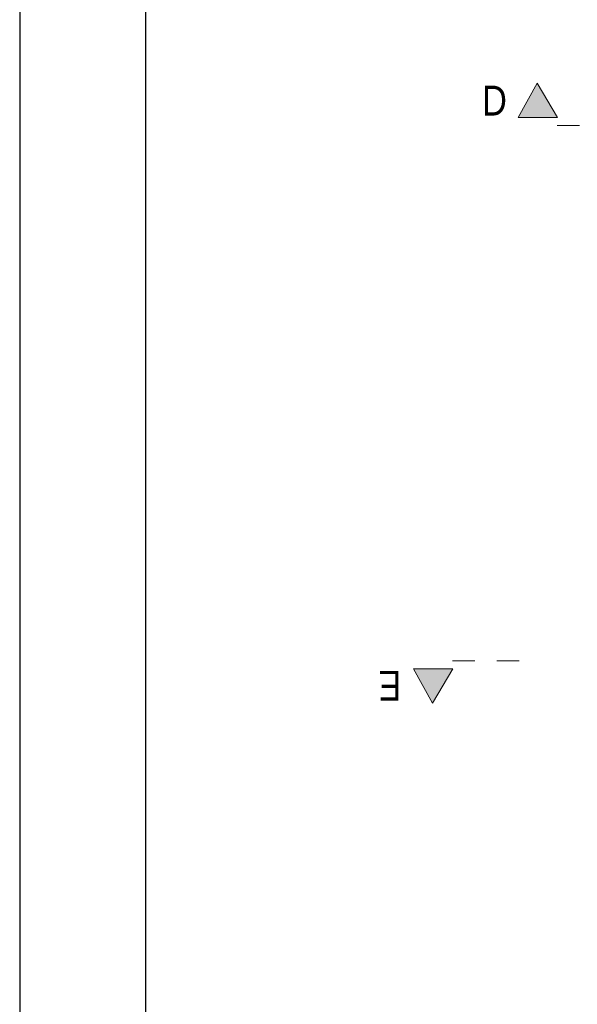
# Model space of a CAD drawing. Extents: x -631805 to -376315, y -40155 to 84873.
# Tile 220 of 256: x -498271 to -491183, y 64669 to 77176. Entities that reach past the tile are written whole.
import ezdxf

# ---------------------------------------------------------------- set-up
doc = ezdxf.new("R2010")
doc.units = 0
doc.header["$MEASUREMENT"] = 0
doc.linetypes.add('Dashed', pattern=[564.444447, 282.222223, -282.222223])
doc.layers.add('$ IE Tabela', color=7, linetype='Continuous')
doc.layers.add('INWENT OPISY_Nr_Pióra__21', color=252, linetype='Continuous', lineweight=9)
doc.layers.add('INWENT OPISY_Nr_Pióra__41', color=252, linetype='Continuous', lineweight=15)
doc.styles.add('GENERATED_STYLE_4', font='ARIALN.TTF')

# ---------------------------------------------------------------- blocks, each defined once
blk = doc.blocks.new('a3eee')
at = {"layer": '$ IE Tabela'}
for p, q in [((19730.8, 4176.8), (19730.8, 1206.8)), ((19890.8, 4096.8), (19890.8, 1286.8))]:
    blk.add_line(p, q, dxfattribs=at)

msp = doc.modelspace()

# ---------------------------------------------------------------- hatches: boundary and pattern name
at = {"layer": 'INWENT OPISY_Nr_Pióra__21', "linetype": 'Continuous'}
for points in [[(-491692, 76368), (-491936, 75932), (-491436, 75932)], [(-493022, 68496), (-493266, 68932), (-492766, 68932)]]:
    msp.add_hatch(color=256, dxfattribs=at).paths.add_polyline_path(points, flags=0)

# ---------------------------------------------------------------- linework, layer by layer
at = {"layer": 'INWENT OPISY_Nr_Pióra__41', "linetype": 'Continuous'}
for p, q in [((-491936, 75932), (-491692, 76368)), ((-491692, 76368), (-491436, 75932)), ((-491936, 75932), (-491436, 75932)), ((-493266, 68932), (-492766, 68932)), ((-493266, 68932), (-493022, 68496)), ((-493022, 68496), (-492766, 68932))]:
    msp.add_line(p, q, dxfattribs=at)
at = {"layer": 'INWENT OPISY_Nr_Pióra__41', "linetype": 'Dashed'}
for p, q in [((-490592, 75832), (-491692, 75832)), ((-491922, 69032), (-493022, 69032))]:
    msp.add_line(p, q, dxfattribs=at)

# ---------------------------------------------------------------- block references
at = {"layer": '$ IE Tabela', "transparency": 33554687, "xscale": 10, "yscale": 10, "zscale": 10}
msp.add_blockref('a3eee', (-695579, 41880), dxfattribs=at)

# ---------------------------------------------------------------- texts
at = {"layer": 'INWENT OPISY_Nr_Pióra__21', "linetype": 'Continuous', "insert": (-492236, 76339), "char_height": 380, "attachment_point": 2, "style": 'GENERATED_STYLE_4'}
msp.add_mtext('{D}', dxfattribs=at)
at = {"layer": 'INWENT OPISY_Nr_Pióra__21', "linetype": 'Continuous', "insert": (-493566, 68525), "char_height": 380, "attachment_point": 2, "rotation": 180, "style": 'GENERATED_STYLE_4'}
msp.add_mtext('{E}', dxfattribs=at)

doc.saveas('drawing.dxf')
